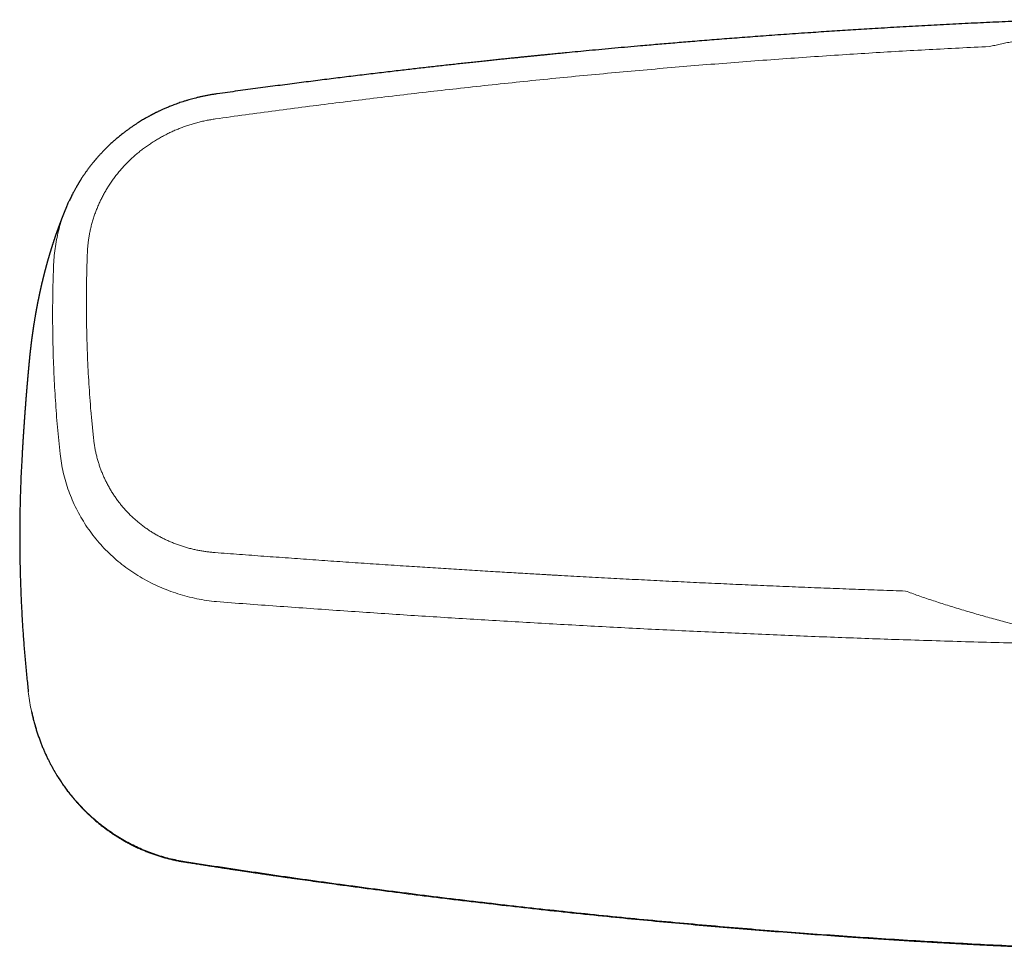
# Model space of a CAD drawing. Header units: millimetres. Extents: x 8 to 864, y 12 to 475.
# Tile 28 of 54: x 351 to 421, y 392 to 458. Entities that reach past the tile are written whole.
import ezdxf

# ---------------------------------------------------------------- set-up
doc = ezdxf.new("R2010")
doc.units = ezdxf.units.MM

msp = doc.modelspace()

# ---------------------------------------------------------------- linework, layer by layer
at = {"color": 8, "linetype": 'Continuous', "lineweight": 0}
msp.add_line((351.65, 427.026), (351.649, 427.01), dxfattribs=at)
at = {"color": 8, "linetype": 'Continuous', "lineweight": 0, "flags": 128}
msp.add_lwpolyline([(363.072, 398.373), (363.069, 398.359), (363.067, 398.349), (363.065, 398.342), (363.064, 398.338), (363.063, 398.338), (363.063, 398.338)], dxfattribs=at)
at = {"color": 7, "linetype": 'Continuous', "lineweight": 30}
for points, knots in [([(424.201, 457.536), (424.055, 457.53), (423.337, 457.503), (422.043, 457.449), (420.318, 457.373), (418.587, 457.292), (416.851, 457.205), (415.109, 457.113), (413.361, 457.015), (411.936, 456.932), (410.838, 456.865), (410.072, 456.817), (409.314, 456.769), (408.564, 456.721), (407.823, 456.672), (407.047, 456.62), (406.239, 456.564), (405.399, 456.506), (404.572, 456.446), (403.776, 456.389), (403.011, 456.332), (402.277, 456.277), (401.554, 456.221), (400.841, 456.166), (400.138, 456.11), (399.445, 456.055), (398.782, 456.001), (398.147, 455.949), (397.538, 455.898), (396.934, 455.847), (396.331, 455.796), (395.728, 455.744), (394.724, 455.656), (393.318, 455.53), (391.584, 455.37), (390.384, 455.255), (389.716, 455.191), (389.508, 455.17), (389.3, 455.15), (389.092, 455.13), (388.882, 455.109), (388.651, 455.086), (388.396, 455.061), (388.116, 455.033), (387.824, 455.004), (387.521, 454.974), (387.208, 454.942), (386.884, 454.909), (386.548, 454.875), (386.196, 454.839), (385.828, 454.801), (385.441, 454.76), (385.043, 454.719), (384.633, 454.676), (384.21, 454.631), (383.776, 454.585), (383.33, 454.537), (382.872, 454.487), (382.402, 454.436), (381.921, 454.383), (381.427, 454.329), (380.931, 454.273), (380.434, 454.217), (379.936, 454.161), (379.427, 454.103), (378.908, 454.044), (378.367, 453.981), (377.804, 453.915), (377.219, 453.846), (376.622, 453.776), (376.013, 453.703), (375.392, 453.628), (374.772, 453.552), (374.153, 453.476), (373.535, 453.4), (372.907, 453.321), (372.269, 453.241), (371.62, 453.159), (370.961, 453.074), (370.291, 452.987), (369.611, 452.899), (368.921, 452.808), (368.224, 452.715), (367.521, 452.621), (366.813, 452.525), (366.095, 452.427), (365.613, 452.361), (365.37, 452.327)], [0, 0, 0, 0, 0.007371, 0.036394, 0.065522, 0.094755, 0.124093, 0.153536, 0.183084, 0.212736, 0.225813, 0.238794, 0.251629, 0.264319, 0.276863, 0.289262, 0.303687, 0.31791, 0.331931, 0.345749, 0.358359, 0.370796, 0.383059, 0.395149, 0.407065, 0.418808, 0.430378, 0.44083, 0.451138, 0.461369, 0.471601, 0.481833, 0.492064, 0.522761, 0.553458, 0.580473, 0.584011, 0.587548, 0.591086, 0.594624, 0.598167, 0.601805, 0.606394, 0.61117, 0.616133, 0.621282, 0.626618, 0.63214, 0.637849, 0.643744, 0.650119, 0.6567, 0.663485, 0.670474, 0.677669, 0.685067, 0.692671, 0.700479, 0.708491, 0.716708, 0.72513, 0.733756, 0.742076, 0.750578, 0.759263, 0.768128, 0.777176, 0.78697, 0.796969, 0.807172, 0.81758, 0.828192, 0.839008, 0.849393, 0.85996, 0.870708, 0.881638, 0.89275, 0.904043, 0.915517, 0.927173, 0.93901, 0.951029, 0.963009, 0.975165, 0.987495, 1, 1, 1, 1]), ([(365.369, 452.327), (365.284, 452.315), (365.116, 452.291), (364.867, 452.249), (364.627, 452.205), (364.395, 452.158), (364.171, 452.109), (363.957, 452.058), (363.753, 452.007), (363.555, 451.954), (363.354, 451.897), (363.151, 451.836), (362.945, 451.771), (362.75, 451.706), (362.566, 451.642), (362.392, 451.578), (362.23, 451.517), (362.079, 451.457), (361.939, 451.401), (361.808, 451.346), (361.687, 451.294), (361.575, 451.245), (361.473, 451.198), (361.378, 451.155), (361.293, 451.115), (361.215, 451.078), (361.147, 451.045), (361.087, 451.016), (361.036, 450.99), (360.996, 450.97), (360.966, 450.955), (360.943, 450.943), (360.921, 450.932), (360.894, 450.918), (360.86, 450.901), (360.818, 450.879), (360.769, 450.853), (360.715, 450.825), (360.657, 450.793), (360.596, 450.76), (360.532, 450.726), (360.453, 450.681), (360.356, 450.627), (360.241, 450.56), (360.113, 450.485), (359.973, 450.4), (359.82, 450.304), (359.661, 450.201), (359.498, 450.094), (359.338, 449.984), (359.176, 449.87), (359.014, 449.752), (358.853, 449.631), (358.703, 449.515), (358.568, 449.408), (358.448, 449.31), (358.341, 449.221), (358.241, 449.136), (358.144, 449.052), (358.047, 448.966), (357.946, 448.876), (357.843, 448.781), (357.737, 448.681), (357.627, 448.574), (357.512, 448.461), (357.406, 448.354), (357.31, 448.254), (357.225, 448.165), (357.145, 448.078), (357.071, 447.997), (357.004, 447.923), (356.945, 447.856), (356.896, 447.799), (356.856, 447.753), (356.824, 447.716), (356.797, 447.685), (356.774, 447.656), (356.749, 447.627), (356.72, 447.592), (356.684, 447.549), (356.642, 447.498), (356.594, 447.438), (356.539, 447.369), (356.479, 447.293), (356.414, 447.21), (356.347, 447.121), (356.263, 447.009), (356.163, 446.871), (356.046, 446.705), (355.925, 446.527), (355.833, 446.387), (355.769, 446.287), (355.737, 446.236), (355.707, 446.189), (355.68, 446.144), (355.654, 446.102), (355.632, 446.065), (355.616, 446.039), (355.604, 446.019), (355.593, 446.002), (355.582, 445.982), (355.568, 445.96), (355.553, 445.933), (355.533, 445.901), (355.509, 445.858), (355.478, 445.805), (355.441, 445.74), (355.399, 445.665), (355.351, 445.58), (355.3, 445.485), (355.244, 445.379), (355.183, 445.263), (355.12, 445.136), (355.052, 444.999), (354.999, 444.887), (354.969, 444.821), (354.961, 444.805)], [0, 0, 0, 0, 0.019356, 0.038148, 0.056378, 0.074049, 0.091162, 0.107427, 0.123157, 0.138352, 0.153014, 0.169773, 0.185777, 0.201029, 0.215527, 0.229273, 0.242266, 0.254199, 0.265419, 0.275924, 0.285716, 0.294793, 0.303156, 0.310803, 0.317896, 0.324244, 0.329881, 0.334811, 0.339034, 0.342552, 0.344819, 0.346649, 0.348234, 0.350395, 0.353228, 0.356733, 0.360911, 0.365573, 0.370472, 0.375608, 0.38098, 0.386591, 0.395887, 0.405771, 0.416245, 0.428865, 0.44225, 0.456401, 0.471223, 0.485741, 0.499702, 0.515437, 0.530391, 0.54456, 0.557942, 0.568867, 0.579203, 0.588947, 0.598173, 0.607785, 0.618054, 0.628338, 0.639206, 0.650657, 0.662689, 0.675303, 0.684477, 0.693919, 0.702913, 0.711058, 0.71868, 0.725373, 0.731136, 0.735496, 0.739116, 0.742077, 0.744788, 0.747453, 0.750698, 0.754953, 0.759971, 0.765754, 0.772301, 0.779612, 0.787627, 0.79603, 0.804774, 0.819207, 0.834484, 0.850608, 0.867579, 0.872547, 0.877219, 0.881395, 0.885075, 0.889209, 0.892461, 0.894831, 0.896218, 0.897674, 0.899385, 0.901352, 0.903615, 0.906447, 0.909897, 0.914705, 0.920357, 0.926851, 0.934189, 0.942371, 0.951398, 0.96127, 0.971988, 0.983553, 0.995966, 1, 1, 1, 1]), ([(354.805, 444.47), (354.802, 444.463), (354.795, 444.447), (354.785, 444.422), (354.774, 444.396), (354.762, 444.368), (354.749, 444.336), (354.734, 444.301), (354.718, 444.264), (354.703, 444.226), (354.687, 444.189), (354.673, 444.155), (354.661, 444.125), (354.65, 444.098), (354.639, 444.073), (354.629, 444.048), (354.619, 444.023), (354.608, 443.996), (354.597, 443.968), (354.583, 443.935), (354.569, 443.899), (354.554, 443.862), (354.54, 443.828), (354.528, 443.796), (354.516, 443.766), (354.504, 443.735), (354.492, 443.705), (354.48, 443.676), (354.468, 443.645), (354.455, 443.613), (354.442, 443.578), (354.428, 443.543), (354.415, 443.509), (354.403, 443.477), (354.391, 443.447), (354.38, 443.419), (354.37, 443.391), (354.359, 443.364), (354.35, 443.339), (354.341, 443.317), (354.333, 443.295), (354.324, 443.27), (354.314, 443.243), (354.303, 443.216), (354.293, 443.189), (354.284, 443.165), (354.276, 443.144), (354.27, 443.126), (354.263, 443.109), (354.257, 443.093), (354.251, 443.077), (354.245, 443.06), (354.238, 443.041), (354.23, 443.019), (354.221, 442.994), (354.211, 442.968), (354.201, 442.939), (354.19, 442.908), (354.178, 442.877), (354.167, 442.847), (354.157, 442.819), (354.148, 442.793), (354.139, 442.769), (354.129, 442.741), (354.118, 442.711), (354.106, 442.676), (354.093, 442.639), (354.079, 442.599), (354.064, 442.558), (354.05, 442.516), (354.036, 442.477), (354.024, 442.442), (354.012, 442.409), (354.002, 442.379), (353.992, 442.35), (353.982, 442.321), (353.971, 442.289), (353.96, 442.255), (353.947, 442.217), (353.934, 442.178), (353.921, 442.14), (353.909, 442.104), (353.898, 442.071), (353.888, 442.042), (353.879, 442.015), (353.87, 441.987), (353.86, 441.957), (353.849, 441.925), (353.838, 441.892), (353.827, 441.858), (353.817, 441.827), (353.807, 441.795), (353.797, 441.764), (353.787, 441.733), (353.777, 441.702), (353.766, 441.67), (353.756, 441.636), (353.744, 441.598), (353.731, 441.558), (353.718, 441.517), (353.706, 441.478), (353.694, 441.441), (353.683, 441.405), (353.674, 441.374), (353.665, 441.346), (353.657, 441.319), (353.648, 441.291), (353.639, 441.261), (353.629, 441.229), (353.62, 441.198), (353.61, 441.166), (353.6, 441.133), (353.589, 441.097), (353.579, 441.063), (353.569, 441.03), (353.559, 440.997), (353.549, 440.964), (353.539, 440.928), (353.528, 440.892), (353.518, 440.856), (353.508, 440.825), (353.5, 440.796), (353.492, 440.768), (353.484, 440.741), (353.476, 440.713), (353.468, 440.686), (353.46, 440.658), (353.453, 440.631), (353.444, 440.601), (353.436, 440.572), (353.428, 440.544), (353.42, 440.516), (353.413, 440.489), (353.405, 440.462), (353.398, 440.436), (353.391, 440.41), (353.383, 440.385), (353.376, 440.358), (353.368, 440.329), (353.36, 440.3), (353.353, 440.272), (353.346, 440.247), (353.339, 440.222), (353.332, 440.198), (353.326, 440.176), (353.32, 440.154), (353.315, 440.134), (353.309, 440.113), (353.304, 440.092), (353.299, 440.073), (353.293, 440.053), (353.288, 440.032), (353.282, 440.009), (353.275, 439.984), (353.268, 439.958), (353.261, 439.933), (353.254, 439.905), (353.247, 439.876), (353.239, 439.846), (353.232, 439.818), (353.225, 439.793), (353.219, 439.769), (353.213, 439.745), (353.206, 439.721), (353.2, 439.695), (353.193, 439.666), (353.185, 439.635), (353.176, 439.603), (353.168, 439.57), (353.161, 439.541), (353.154, 439.512), (353.147, 439.485), (353.14, 439.457), (353.133, 439.428), (353.125, 439.397), (353.117, 439.364), (353.108, 439.328), (353.1, 439.295), (353.093, 439.266), (353.088, 439.244), (353.083, 439.224), (353.078, 439.205), (353.074, 439.187), (353.07, 439.169), (353.065, 439.151), (353.061, 439.132), (353.056, 439.113), (353.051, 439.091), (353.045, 439.067), (353.039, 439.041), (353.032, 439.013), (353.025, 438.982), (353.018, 438.951), (353.01, 438.918), (353.004, 438.889), (352.997, 438.861), (352.991, 438.833), (352.984, 438.803), (352.977, 438.772), (352.97, 438.742), (352.963, 438.712), (352.957, 438.685), (352.951, 438.658), (352.945, 438.633), (352.94, 438.61), (352.934, 438.585), (352.928, 438.556), (352.921, 438.523), (352.914, 438.492), (352.907, 438.462), (352.901, 438.432), (352.894, 438.402), (352.887, 438.371), (352.881, 438.341), (352.875, 438.312), (352.868, 438.28), (352.86, 438.243), (352.851, 438.2), (352.843, 438.164), (352.837, 438.132), (352.831, 438.108), (352.826, 438.081), (352.821, 438.055), (352.815, 438.029), (352.81, 438.002), (352.804, 437.975), (352.799, 437.95), (352.794, 437.925), (352.789, 437.9), (352.783, 437.874), (352.777, 437.844), (352.77, 437.81), (352.763, 437.774), (352.756, 437.739), (352.749, 437.705), (352.743, 437.673), (352.737, 437.644), (352.732, 437.615), (352.726, 437.587), (352.72, 437.556), (352.714, 437.524), (352.707, 437.488), (352.7, 437.451), (352.693, 437.416), (352.687, 437.385), (352.682, 437.357), (352.677, 437.33), (352.672, 437.304), (352.667, 437.278), (352.662, 437.252), (352.658, 437.227), (352.653, 437.201), (352.648, 437.175), (352.643, 437.148), (352.638, 437.12), (352.633, 437.092), (352.628, 437.064), (352.623, 437.035), (352.618, 437.007), (352.612, 436.977), (352.607, 436.945), (352.601, 436.911), (352.594, 436.875), (352.588, 436.837), (352.581, 436.798), (352.574, 436.76), (352.568, 436.724), (352.559, 436.67), (352.546, 436.593), (352.53, 436.501), (352.516, 436.414), (352.501, 436.325), (352.487, 436.233), (352.472, 436.14), (352.461, 436.07), (352.453, 436.016), (352.447, 435.976), (352.441, 435.937), (352.435, 435.9), (352.43, 435.865), (352.425, 435.832), (352.42, 435.802), (352.416, 435.773), (352.412, 435.745), (352.407, 435.715), (352.403, 435.684), (352.398, 435.653), (352.394, 435.621), (352.39, 435.592), (352.386, 435.565), (352.382, 435.539), (352.378, 435.514), (352.375, 435.487), (352.371, 435.459), (352.366, 435.428), (352.362, 435.399), (352.358, 435.371), (352.355, 435.347), (352.352, 435.325), (352.349, 435.305), (352.347, 435.287), (352.345, 435.27), (352.342, 435.254), (352.34, 435.237), (352.338, 435.219), (352.335, 435.2), (352.332, 435.179), (352.329, 435.157), (352.326, 435.134), (352.323, 435.108), (352.319, 435.081), (352.316, 435.054), (352.312, 435.027), (352.309, 434.999), (352.305, 434.971), (352.302, 434.944), (352.298, 434.918), (352.295, 434.894), (352.292, 434.87), (352.289, 434.846), (352.286, 434.82), (352.282, 434.792), (352.279, 434.765), (352.276, 434.74), (352.272, 434.711), (352.268, 434.677), (352.264, 434.639), (352.26, 434.607), (352.256, 434.577), (352.253, 434.55), (352.25, 434.522), (352.246, 434.493), (352.243, 434.466), (352.24, 434.441), (352.237, 434.416), (352.234, 434.393), (352.232, 434.369), (352.229, 434.345), (352.226, 434.321), (352.223, 434.296), (352.22, 434.269), (352.217, 434.236), (352.213, 434.201), (352.209, 434.163), (352.205, 434.127), (352.201, 434.094), (352.198, 434.062), (352.194, 434.03), (352.19, 433.995), (352.187, 433.958), (352.183, 433.92), (352.179, 433.881), (352.175, 433.845), (352.171, 433.811), (352.168, 433.779), (352.165, 433.746), (352.161, 433.712), (352.158, 433.68), (352.155, 433.649), (352.152, 433.622), (352.15, 433.595), (352.147, 433.568), (352.145, 433.547), (352.143, 433.529), (352.142, 433.515), (352.14, 433.498), (352.138, 433.477), (352.136, 433.451), (352.134, 433.433), (352.133, 433.423)], [0, 0, 0, 0, 0.00205, 0.004541, 0.007041, 0.009603, 0.012633, 0.015956, 0.019599, 0.023247, 0.026794, 0.030026, 0.03295, 0.035325, 0.037791, 0.040155, 0.042439, 0.044922, 0.047646, 0.050507, 0.054204, 0.057802, 0.061008, 0.063945, 0.066824, 0.069672, 0.072526, 0.07524, 0.078079, 0.08114, 0.084467, 0.087828, 0.091045, 0.094074, 0.096858, 0.099474, 0.102083, 0.104664, 0.107193, 0.108979, 0.111044, 0.113389, 0.11595, 0.118526, 0.121101, 0.123492, 0.125398, 0.127053, 0.128532, 0.130038, 0.131582, 0.133165, 0.134759, 0.136951, 0.139219, 0.141714, 0.144431, 0.14731, 0.150249, 0.153147, 0.155774, 0.158128, 0.160396, 0.162645, 0.165776, 0.168932, 0.172348, 0.176075, 0.180084, 0.184062, 0.18764, 0.190933, 0.194062, 0.196671, 0.199298, 0.202055, 0.20497, 0.208132, 0.211557, 0.215469, 0.219055, 0.222371, 0.225473, 0.227934, 0.230429, 0.233019, 0.235739, 0.23873, 0.241925, 0.245045, 0.247982, 0.250734, 0.253737, 0.256585, 0.259436, 0.262377, 0.265453, 0.268871, 0.272644, 0.276629, 0.280296, 0.283651, 0.28679, 0.289931, 0.292255, 0.294669, 0.297246, 0.30006, 0.303061, 0.305925, 0.308597, 0.31201, 0.315172, 0.318247, 0.321385, 0.324233, 0.327283, 0.330606, 0.334106, 0.337331, 0.340244, 0.342847, 0.345342, 0.347801, 0.350276, 0.352937, 0.355335, 0.357878, 0.360544, 0.363325, 0.365964, 0.368336, 0.370842, 0.373288, 0.375711, 0.378126, 0.380331, 0.382743, 0.385424, 0.388312, 0.39063, 0.392985, 0.395298, 0.397373, 0.39952, 0.401415, 0.403287, 0.405147, 0.407019, 0.408924, 0.410589, 0.41243, 0.414514, 0.416843, 0.419251, 0.421598, 0.423884, 0.426855, 0.429535, 0.431973, 0.434388, 0.436453, 0.438583, 0.440781, 0.443124, 0.445696, 0.448486, 0.451661, 0.454559, 0.457237, 0.459776, 0.462251, 0.464716, 0.467266, 0.470089, 0.473175, 0.476434, 0.47983, 0.4821, 0.48412, 0.485896, 0.487576, 0.489225, 0.490843, 0.492461, 0.494102, 0.495846, 0.497748, 0.499937, 0.502412, 0.504982, 0.507465, 0.510649, 0.513574, 0.516202, 0.518691, 0.521185, 0.523798, 0.526584, 0.529598, 0.532036, 0.534614, 0.537052, 0.539267, 0.541268, 0.543195, 0.546159, 0.54908, 0.552035, 0.554517, 0.557239, 0.560046, 0.562811, 0.565535, 0.568131, 0.570537, 0.57427, 0.578034, 0.582076, 0.584148, 0.586384, 0.588785, 0.591193, 0.593406, 0.595947, 0.598305, 0.6006, 0.602842, 0.605077, 0.607348, 0.609845, 0.613071, 0.616352, 0.619543, 0.622614, 0.625457, 0.628094, 0.630553, 0.633063, 0.635764, 0.638672, 0.641845, 0.645321, 0.648552, 0.651293, 0.653726, 0.656056, 0.658332, 0.660684, 0.663173, 0.6652, 0.667483, 0.669963, 0.672348, 0.674598, 0.677347, 0.679904, 0.682273, 0.68488, 0.687506, 0.690341, 0.693428, 0.696627, 0.699881, 0.703636, 0.706958, 0.710032, 0.713137, 0.721392, 0.730717, 0.737584, 0.744699, 0.754245, 0.762183, 0.769473, 0.772894, 0.776499, 0.779987, 0.783327, 0.786404, 0.789266, 0.792112, 0.79444, 0.796921, 0.799545, 0.802275, 0.805107, 0.807957, 0.810553, 0.812878, 0.815113, 0.817351, 0.81969, 0.822181, 0.824853, 0.827793, 0.829973, 0.832154, 0.834126, 0.835887, 0.837443, 0.83892, 0.840366, 0.841781, 0.843389, 0.845082, 0.846865, 0.848758, 0.850862, 0.85315, 0.85563, 0.857988, 0.860131, 0.862839, 0.865314, 0.867606, 0.86988, 0.872235, 0.874049, 0.876139, 0.878509, 0.881052, 0.88344, 0.885648, 0.88769, 0.891186, 0.894434, 0.897664, 0.899811, 0.902201, 0.904794, 0.90731, 0.909693, 0.911945, 0.914091, 0.916153, 0.918227, 0.920277, 0.922328, 0.924511, 0.926918, 0.929525, 0.932973, 0.936289, 0.939428, 0.942325, 0.945071, 0.947826, 0.950822, 0.954149, 0.957556, 0.960936, 0.964193, 0.96715, 0.9699, 0.972649, 0.97559, 0.978817, 0.98118, 0.98357, 0.985987, 0.988342, 0.990461, 0.991717, 0.992898, 0.994274, 0.995917, 0.997825, 1, 1, 1, 1]), ([(354.808, 444.469), (354.825, 444.513), (354.871, 444.627), (354.925, 444.738), (354.959, 444.806)], [0, 0, 0, 0, 0.38491, 1, 1, 1, 1]), ([(352.133, 433.42), (352.133, 433.416), (352.132, 433.405), (352.13, 433.385), (352.128, 433.365), (352.126, 433.348), (352.125, 433.335), (352.124, 433.323), (352.123, 433.308), (352.121, 433.291), (352.119, 433.273), (352.118, 433.256), (352.116, 433.242), (352.115, 433.229), (352.114, 433.215), (352.113, 433.2), (352.111, 433.182), (352.109, 433.162), (352.107, 433.14), (352.105, 433.12), (352.104, 433.104), (352.103, 433.091), (352.101, 433.078), (352.1, 433.06), (352.098, 433.039), (352.096, 433.016), (352.094, 432.995), (352.092, 432.974), (352.09, 432.954), (352.088, 432.932), (352.086, 432.91), (352.084, 432.888), (352.082, 432.87), (352.081, 432.854), (352.08, 432.84), (352.078, 432.827), (352.077, 432.812), (352.076, 432.795), (352.074, 432.774), (352.072, 432.754), (352.07, 432.738), (352.069, 432.723), (352.068, 432.708), (352.066, 432.688), (352.064, 432.666), (352.062, 432.645), (352.061, 432.628), (352.059, 432.611), (352.057, 432.592), (352.055, 432.569), (352.053, 432.542), (352.051, 432.515), (352.048, 432.492), (352.047, 432.471), (352.045, 432.45), (352.043, 432.43), (352.041, 432.41), (352.04, 432.392), (352.038, 432.377), (352.037, 432.364), (352.036, 432.349), (352.034, 432.328), (352.032, 432.304), (352.03, 432.28), (352.028, 432.259), (352.026, 432.238), (352.024, 432.215), (352.022, 432.191), (352.02, 432.168), (352.018, 432.147), (352.017, 432.13), (352.016, 432.117), (352.014, 432.102), (352.013, 432.082), (352.011, 432.057), (352.008, 432.032), (352.007, 432.01), (352.005, 431.988), (352.002, 431.962), (352, 431.932), (351.997, 431.902), (351.995, 431.878), (351.994, 431.859), (351.992, 431.842), (351.991, 431.826), (351.989, 431.807), (351.988, 431.786), (351.986, 431.766), (351.984, 431.746), (351.982, 431.724), (351.98, 431.699), (351.978, 431.674), (351.976, 431.653), (351.975, 431.638), (351.974, 431.626), (351.973, 431.612), (351.971, 431.595), (351.97, 431.574), (351.968, 431.552), (351.966, 431.532), (351.965, 431.514), (351.963, 431.497), (351.962, 431.481), (351.961, 431.466), (351.959, 431.447), (351.957, 431.425), (351.956, 431.404), (351.954, 431.387), (351.953, 431.373), (351.952, 431.357), (351.95, 431.34), (351.949, 431.321), (351.947, 431.302), (351.946, 431.284), (351.945, 431.268), (351.943, 431.252), (351.942, 431.233), (351.94, 431.207), (351.937, 431.177), (351.935, 431.148), (351.933, 431.124), (351.932, 431.107), (351.93, 431.092), (351.929, 431.077), (351.928, 431.059), (351.926, 431.04), (351.924, 431.019), (351.922, 430.992), (351.92, 430.957), (351.917, 430.922), (351.914, 430.886), (351.911, 430.849), (351.908, 430.817), (351.907, 430.793), (351.905, 430.778), (351.904, 430.763), (351.903, 430.745), (351.901, 430.725), (351.899, 430.701), (351.897, 430.677), (351.896, 430.655), (351.894, 430.637), (351.893, 430.619), (351.891, 430.6), (351.89, 430.579), (351.888, 430.557), (351.887, 430.537), (351.885, 430.519), (351.884, 430.503), (351.883, 430.485), (351.881, 430.463), (351.879, 430.44), (351.878, 430.42), (351.876, 430.401), (351.875, 430.382), (351.873, 430.359), (351.871, 430.334), (351.869, 430.309), (351.867, 430.287), (351.866, 430.268), (351.865, 430.252), (351.864, 430.238), (351.863, 430.225), (351.862, 430.211), (351.86, 430.193), (351.859, 430.174), (351.858, 430.156), (351.856, 430.138), (351.855, 430.116), (351.852, 430.088), (351.85, 430.059), (351.848, 430.033), (351.847, 430.011), (351.845, 429.991), (351.844, 429.969), (351.842, 429.946), (351.84, 429.926), (351.839, 429.909), (351.838, 429.893), (351.837, 429.875), (351.835, 429.853), (351.833, 429.827), (351.831, 429.799), (351.829, 429.775), (351.828, 429.755), (351.827, 429.737), (351.825, 429.72), (351.824, 429.701), (351.822, 429.681), (351.821, 429.661), (351.82, 429.644), (351.819, 429.63), (351.818, 429.614), (351.816, 429.596), (351.815, 429.574), (351.813, 429.553), (351.812, 429.534), (351.811, 429.517), (351.81, 429.501), (351.808, 429.482), (351.807, 429.461), (351.805, 429.438), (351.803, 429.415), (351.802, 429.395), (351.801, 429.377), (351.8, 429.361), (351.798, 429.344), (351.797, 429.324), (351.795, 429.301), (351.794, 429.278), (351.792, 429.26), (351.791, 429.246), (351.79, 429.232), (351.789, 429.217), (351.788, 429.199), (351.787, 429.18), (351.786, 429.161), (351.784, 429.142), (351.783, 429.127), (351.782, 429.111), (351.781, 429.093), (351.779, 429.072), (351.778, 429.049), (351.776, 429.027), (351.775, 429.007), (351.773, 428.986), (351.772, 428.962), (351.77, 428.933), (351.768, 428.902), (351.766, 428.873), (351.764, 428.85), (351.763, 428.829), (351.761, 428.806), (351.759, 428.778), (351.757, 428.75), (351.756, 428.725), (351.754, 428.701), (351.752, 428.673), (351.751, 428.648), (351.749, 428.626), (351.748, 428.61), (351.747, 428.593), (351.746, 428.573), (351.744, 428.552), (351.743, 428.531), (351.742, 428.513), (351.741, 428.498), (351.74, 428.484), (351.739, 428.469), (351.738, 428.451), (351.736, 428.43), (351.735, 428.411), (351.734, 428.395), (351.733, 428.381), (351.732, 428.367), (351.731, 428.352), (351.73, 428.334), (351.728, 428.312), (351.727, 428.286), (351.725, 428.26), (351.724, 428.238), (351.723, 428.219), (351.721, 428.203), (351.72, 428.188), (351.719, 428.171), (351.718, 428.152), (351.717, 428.133), (351.716, 428.115), (351.715, 428.099), (351.714, 428.083), (351.713, 428.064), (351.711, 428.044), (351.71, 428.023), (351.709, 428.004), (351.708, 427.987), (351.707, 427.971), (351.706, 427.956), (351.704, 427.933), (351.703, 427.904), (351.701, 427.874), (351.699, 427.845), (351.697, 427.815), (351.695, 427.787), (351.694, 427.763), (351.693, 427.747), (351.692, 427.734), (351.691, 427.72), (351.69, 427.704), (351.689, 427.684), (351.687, 427.66), (351.686, 427.633), (351.684, 427.607), (351.683, 427.584), (351.682, 427.565), (351.681, 427.548), (351.68, 427.531), (351.678, 427.51), (351.677, 427.488), (351.675, 427.452), (351.672, 427.399), (351.667, 427.327), (351.663, 427.251), (351.658, 427.174), (351.654, 427.103), (351.651, 427.051), (351.649, 427.018), (351.648, 426.995), (351.646, 426.971), (351.645, 426.949), (351.644, 426.93), (351.643, 426.914), (351.642, 426.9), (351.642, 426.888), (351.641, 426.882), (351.641, 426.879)], [0, 0, 0, 0, 0.001713, 0.005068, 0.008788, 0.010971, 0.012733, 0.01436, 0.016516, 0.019227, 0.022094, 0.024747, 0.026628, 0.028502, 0.030702, 0.03294, 0.03554, 0.038592, 0.042064, 0.045175, 0.047591, 0.049319, 0.050991, 0.053791, 0.05717, 0.060641, 0.064013, 0.066923, 0.069892, 0.073031, 0.07672, 0.080023, 0.082807, 0.085086, 0.087123, 0.089173, 0.091106, 0.093671, 0.097075, 0.100275, 0.102694, 0.10451, 0.106758, 0.10969, 0.113625, 0.116617, 0.118979, 0.121513, 0.124283, 0.127722, 0.13194, 0.136335, 0.139765, 0.142655, 0.145765, 0.149135, 0.151984, 0.154728, 0.157032, 0.158897, 0.160838, 0.16346, 0.168308, 0.171846, 0.174461, 0.17767, 0.181635, 0.184872, 0.188592, 0.191883, 0.19439, 0.196153, 0.197949, 0.201345, 0.20527, 0.209255, 0.212593, 0.215246, 0.219126, 0.224518, 0.228881, 0.232461, 0.235438, 0.237846, 0.239973, 0.242909, 0.24641, 0.249289, 0.252189, 0.25539, 0.259342, 0.263311, 0.266901, 0.268768, 0.270359, 0.272321, 0.274987, 0.278355, 0.281813, 0.28482, 0.287382, 0.290158, 0.292519, 0.294573, 0.297385, 0.301195, 0.304438, 0.306865, 0.308806, 0.311118, 0.313843, 0.31675, 0.319585, 0.322487, 0.324919, 0.326956, 0.329715, 0.33355, 0.338897, 0.34329, 0.346857, 0.349724, 0.351403, 0.353681, 0.356592, 0.359647, 0.362099, 0.366421, 0.371799, 0.377858, 0.382731, 0.388018, 0.394888, 0.397164, 0.39924, 0.401562, 0.404154, 0.407259, 0.410872, 0.414852, 0.418246, 0.420928, 0.423448, 0.426292, 0.429487, 0.433054, 0.436387, 0.438948, 0.441004, 0.443721, 0.447292, 0.45107, 0.454064, 0.456749, 0.459652, 0.462995, 0.466994, 0.471085, 0.474558, 0.477291, 0.479642, 0.481775, 0.483706, 0.485658, 0.488345, 0.491637, 0.49449, 0.496677, 0.500031, 0.504517, 0.509215, 0.513324, 0.516667, 0.519177, 0.522716, 0.526717, 0.529724, 0.531955, 0.534348, 0.537051, 0.540427, 0.54448, 0.549052, 0.552941, 0.555926, 0.558257, 0.560833, 0.563725, 0.566987, 0.570214, 0.57282, 0.574809, 0.576935, 0.579858, 0.583404, 0.586706, 0.589552, 0.592121, 0.594494, 0.597229, 0.60059, 0.604422, 0.60791, 0.610935, 0.613532, 0.616252, 0.618631, 0.62143, 0.625532, 0.629062, 0.631768, 0.633763, 0.635848, 0.638176, 0.640776, 0.643737, 0.646965, 0.649874, 0.652158, 0.654227, 0.657005, 0.66052, 0.664011, 0.667485, 0.670537, 0.673458, 0.677067, 0.681518, 0.68702, 0.691432, 0.695028, 0.697599, 0.701088, 0.705965, 0.710324, 0.713771, 0.717471, 0.721737, 0.72642, 0.729387, 0.731608, 0.734021, 0.737154, 0.74078, 0.743991, 0.746738, 0.749194, 0.751091, 0.753185, 0.756033, 0.759566, 0.762664, 0.764937, 0.766916, 0.769052, 0.771395, 0.774036, 0.777458, 0.781661, 0.785977, 0.789384, 0.7921, 0.794546, 0.796825, 0.799174, 0.802205, 0.805593, 0.808364, 0.810452, 0.812876, 0.815785, 0.819132, 0.822265, 0.825425, 0.828153, 0.830369, 0.832498, 0.835393, 0.84104, 0.845706, 0.849732, 0.854134, 0.859622, 0.862764, 0.865147, 0.867059, 0.86922, 0.871664, 0.874432, 0.878311, 0.882789, 0.887023, 0.890508, 0.893514, 0.895815, 0.898393, 0.901714, 0.905448, 0.908504, 0.918447, 0.930355, 0.942238, 0.953614, 0.966433, 0.975098, 0.978162, 0.981806, 0.985769, 0.989235, 0.992165, 0.994709, 0.996788, 0.998772, 1, 1, 1, 1]), ([(351.642, 426.879), (351.626, 426.593), (351.589, 425.936), (351.546, 424.929), (351.512, 423.858), (351.49, 422.809), (351.478, 421.76), (351.478, 420.711), (351.489, 419.663), (351.511, 418.614), (351.545, 417.565), (351.589, 416.516), (351.645, 415.467), (351.711, 414.425), (351.788, 413.389), (351.876, 412.359), (351.974, 411.329), (352.048, 410.643), (352.085, 410.3)], [0, 0, 0, 0, 0.051817, 0.118881, 0.182087, 0.245274, 0.308449, 0.371618, 0.434789, 0.497969, 0.561164, 0.624381, 0.687627, 0.75091, 0.813104, 0.875346, 0.937642, 1, 1, 1, 1]), ([(351.649, 427.029), (351.649, 427.022), (351.648, 427.006), (351.647, 426.98), (351.646, 426.962), (351.646, 426.955)], [0, 0, 0, 0, 0.308071, 0.739758, 1, 1, 1, 1]), ([(352.32, 408.881), (352.324, 408.859), (352.348, 408.745), (352.399, 408.526), (352.473, 408.226), (352.557, 407.92), (352.646, 407.624), (352.738, 407.335), (352.835, 407.054), (352.935, 406.782), (353.038, 406.519), (353.143, 406.266), (353.249, 406.023), (353.356, 405.79), (353.463, 405.566), (353.571, 405.352), (353.678, 405.147), (353.785, 404.952), (353.89, 404.765), (353.994, 404.588), (354.095, 404.421), (354.194, 404.263), (354.29, 404.113), (354.39, 403.962), (354.491, 403.813), (354.595, 403.665), (354.695, 403.526), (354.795, 403.39), (354.9, 403.251), (355.009, 403.112), (355.119, 402.973), (355.232, 402.837), (355.352, 402.694), (355.479, 402.548), (355.614, 402.397), (355.756, 402.243), (355.905, 402.087), (356.062, 401.927), (356.229, 401.764), (356.407, 401.596), (356.594, 401.425), (356.792, 401.253), (356.999, 401.079), (357.217, 400.904), (357.445, 400.729), (357.675, 400.56), (357.905, 400.399), (358.136, 400.244), (358.376, 400.091), (358.625, 399.94), (358.881, 399.792), (359.145, 399.648), (359.417, 399.508), (359.698, 399.371), (359.974, 399.246), (360.242, 399.132), (360.503, 399.027), (360.77, 398.927), (361.045, 398.831), (361.326, 398.74), (361.608, 398.656), (361.892, 398.58), (362.176, 398.51), (362.466, 398.446), (362.762, 398.387), (362.962, 398.355), (363.063, 398.338)], [0, 0, 0, 0, 0.004159, 0.021831, 0.042183, 0.06202, 0.081346, 0.100161, 0.118836, 0.136983, 0.154603, 0.171697, 0.188265, 0.204309, 0.219829, 0.234793, 0.249236, 0.263158, 0.276559, 0.289439, 0.301582, 0.313221, 0.324358, 0.334991, 0.346993, 0.358279, 0.36885, 0.379063, 0.389946, 0.401567, 0.412093, 0.42316, 0.434772, 0.446929, 0.459632, 0.472623, 0.486122, 0.500129, 0.514642, 0.529974, 0.545833, 0.562219, 0.579133, 0.596574, 0.614543, 0.63304, 0.649965, 0.667311, 0.685078, 0.703268, 0.721881, 0.740575, 0.759682, 0.779201, 0.799136, 0.816379, 0.833924, 0.851773, 0.86993, 0.888395, 0.907173, 0.925166, 0.943442, 0.962004, 0.980855, 1, 1, 1, 1]), ([(363.063, 398.338), (363.203, 398.316), (363.479, 398.273), (363.888, 398.209), (364.287, 398.147), (364.674, 398.088), (365.051, 398.03), (365.416, 397.974), (365.771, 397.92), (366.12, 397.867), (366.464, 397.815), (366.801, 397.765), (367.126, 397.716), (367.439, 397.67), (367.74, 397.625), (368.029, 397.582), (368.306, 397.541), (368.572, 397.502), (368.825, 397.465), (369.067, 397.43), (369.296, 397.397), (369.5, 397.367), (369.678, 397.342), (369.834, 397.319), (369.985, 397.297), (370.134, 397.276), (370.283, 397.255), (370.628, 397.205), (371.171, 397.128), (371.914, 397.023), (372.667, 396.919), (373.429, 396.814), (374.702, 396.64), (376.485, 396.402), (378.777, 396.106), (381.125, 395.813), (383.528, 395.524), (385.987, 395.239), (388.448, 394.966), (390.91, 394.704), (393.298, 394.461), (395.613, 394.236), (397.854, 394.028), (400.096, 393.828), (402.339, 393.638), (404.582, 393.458), (406.826, 393.286), (408.484, 393.167), (409.556, 393.092), (410.04, 393.059), (410.524, 393.026), (411.008, 392.994), (411.492, 392.962), (411.976, 392.93), (412.457, 392.899), (412.939, 392.869), (413.418, 392.839), (413.895, 392.809), (414.361, 392.781), (414.817, 392.754), (415.262, 392.728), (415.601, 392.708), (415.837, 392.694), (415.979, 392.686), (416.127, 392.678), (416.284, 392.669), (416.449, 392.66), (416.633, 392.649), (416.838, 392.638), (417.063, 392.625), (417.3, 392.612), (417.55, 392.599), (417.813, 392.584), (418.089, 392.57), (418.378, 392.554), (418.678, 392.538), (418.989, 392.522), (419.313, 392.506), (419.648, 392.489), (419.995, 392.471), (420.353, 392.454), (420.724, 392.435), (421.106, 392.417), (421.5, 392.398), (421.905, 392.379), (422.31, 392.361), (422.715, 392.343), (423.117, 392.325), (423.53, 392.307), (423.953, 392.289), (424.261, 392.275), (424.43, 392.269), (424.453, 392.268)], [0, 0, 0, 0, 0.006887, 0.013595, 0.020124, 0.026476, 0.032648, 0.038643, 0.044459, 0.050097, 0.055812, 0.061331, 0.066655, 0.071783, 0.076715, 0.081452, 0.085993, 0.090339, 0.094489, 0.098443, 0.102202, 0.105766, 0.108428, 0.11097, 0.113413, 0.11585, 0.118294, 0.120744, 0.132765, 0.144935, 0.157252, 0.169717, 0.18229, 0.219727, 0.257163, 0.294599, 0.33471, 0.37482, 0.414931, 0.455041, 0.495152, 0.531616, 0.56808, 0.604545, 0.641009, 0.677474, 0.713938, 0.750403, 0.758265, 0.766126, 0.773988, 0.78185, 0.789712, 0.797574, 0.805417, 0.813126, 0.821035, 0.828774, 0.836342, 0.843739, 0.850967, 0.858023, 0.860209, 0.862491, 0.864904, 0.867449, 0.870125, 0.872932, 0.87641, 0.88007, 0.883913, 0.887938, 0.892233, 0.896719, 0.901394, 0.90626, 0.911316, 0.916562, 0.921999, 0.927625, 0.933442, 0.939449, 0.945646, 0.952034, 0.958611, 0.96538, 0.971751, 0.978283, 0.984974, 0.991826, 0.998837, 1, 1, 1, 1])]:
    msp.add_open_spline(points, degree=3, knots=knots, dxfattribs=at)
at = {"color": 8, "linetype": 'Continuous', "lineweight": 0}
for points, knots in [([(419.646, 455.649), (419.772, 455.677), (420.028, 455.735), (420.417, 455.819), (420.815, 455.903), (421.222, 455.985), (421.638, 456.067), (422.089, 456.153), (422.576, 456.242), (423.101, 456.334), (423.536, 456.408), (423.797, 456.45), (423.879, 456.463)], [0, 0, 0, 0, 0.090209, 0.182437, 0.276685, 0.372952, 0.471239, 0.571544, 0.692354, 0.815968, 0.942385, 1, 1, 1, 1]), ([(365.241, 450.561), (365.944, 450.659), (367.351, 450.854), (369.465, 451.138), (371.581, 451.415), (373.699, 451.685), (375.819, 451.947), (377.941, 452.201), (380.065, 452.449), (382.224, 452.692), (384.419, 452.931), (386.65, 453.166), (388.883, 453.393), (391.117, 453.611), (393.354, 453.821), (395.591, 454.022), (397.83, 454.215), (400.071, 454.4), (402.313, 454.576), (404.556, 454.744), (406.801, 454.903), (409.004, 455.051), (411.165, 455.188), (413.284, 455.315), (415.404, 455.434), (417.524, 455.547), (418.939, 455.615), (419.646, 455.649)], [0, 0, 0, 0, 0.039174, 0.078351, 0.117532, 0.156715, 0.195902, 0.235092, 0.274285, 0.31348, 0.354544, 0.395611, 0.43668, 0.47775, 0.518823, 0.559896, 0.600972, 0.642048, 0.683124, 0.724202, 0.765279, 0.806357, 0.845087, 0.883816, 0.922545, 0.961273, 1, 1, 1, 1]), ([(365.241, 450.561), (365.13, 450.544), (364.91, 450.511), (364.581, 450.449), (364.254, 450.377), (363.927, 450.295), (363.603, 450.203), (363.288, 450.103), (362.983, 449.996), (362.688, 449.883), (362.395, 449.761), (362.106, 449.631), (361.815, 449.49), (361.522, 449.338), (361.229, 449.174), (360.943, 449.001), (360.662, 448.82), (360.386, 448.63), (360.121, 448.435), (359.868, 448.236), (359.626, 448.034), (359.392, 447.826), (359.165, 447.611), (358.94, 447.386), (358.719, 447.149), (358.503, 446.9), (358.295, 446.645), (358.095, 446.383), (357.905, 446.115), (357.728, 445.847), (357.564, 445.581), (357.411, 445.315), (357.268, 445.046), (357.133, 444.772), (357.004, 444.489), (356.883, 444.197), (356.769, 443.897), (356.667, 443.593), (356.575, 443.288), (356.493, 442.979), (356.423, 442.674), (356.365, 442.372), (356.318, 442.076), (356.281, 441.78), (356.253, 441.483), (356.243, 441.285), (356.238, 441.186)], [0, 0, 0, 0, 0.023411, 0.046807, 0.070215, 0.09366, 0.117169, 0.140622, 0.162639, 0.184627, 0.206609, 0.228607, 0.250641, 0.27405, 0.297377, 0.320647, 0.343888, 0.367126, 0.390543, 0.412624, 0.434624, 0.456566, 0.478475, 0.500376, 0.523624, 0.546866, 0.570131, 0.593448, 0.616845, 0.640161, 0.662046, 0.683927, 0.705825, 0.727764, 0.749766, 0.773098, 0.796381, 0.819644, 0.842911, 0.866209, 0.889666, 0.911788, 0.933861, 0.955905, 0.977944, 1, 1, 1, 1]), ([(353.864, 440.334), (353.877, 440.547), (353.902, 440.972), (353.983, 441.605), (354.096, 442.23), (354.241, 442.845), (354.418, 443.446), (354.605, 443.988), (354.747, 444.324), (354.808, 444.469)], [0, 0, 0, 0, 0.151176, 0.301601, 0.450998, 0.599095, 0.745628, 0.890341, 1, 1, 1, 1]), ([(356.238, 441.186), (356.227, 440.882), (356.204, 440.275), (356.182, 439.362), (356.168, 438.449), (356.164, 437.535), (356.17, 436.62), (356.185, 435.704), (356.209, 434.787), (356.243, 433.855), (356.288, 432.908), (356.343, 431.945), (356.409, 430.982), (356.486, 430.018), (356.571, 429.054), (356.637, 428.411), (356.67, 428.089)], [0, 0, 0, 0, 0.070048, 0.140073, 0.210077, 0.280066, 0.350043, 0.420012, 0.489978, 0.559944, 0.633247, 0.70656, 0.779887, 0.853233, 0.926602, 1, 1, 1, 1]), ([(354.316, 427.03), (354.283, 427.342), (354.218, 427.965), (354.133, 428.9), (354.057, 429.835), (353.991, 430.769), (353.934, 431.702), (353.886, 432.635), (353.848, 433.567), (353.82, 434.513), (353.801, 435.474), (353.792, 436.448), (353.794, 437.421), (353.806, 438.393), (353.829, 439.364), (353.853, 440.011), (353.864, 440.334)], [0, 0, 0, 0, 0.070068, 0.140108, 0.210126, 0.280124, 0.350108, 0.42008, 0.490047, 0.560011, 0.633308, 0.706613, 0.77993, 0.853263, 0.926618, 1, 1, 1, 1]), ([(356.67, 428.089), (356.682, 427.991), (356.704, 427.794), (356.751, 427.501), (356.806, 427.21), (356.872, 426.92), (356.947, 426.634), (357.029, 426.356), (357.119, 426.087), (357.214, 425.827), (357.318, 425.57), (357.43, 425.316), (357.552, 425.061), (357.685, 424.804), (357.829, 424.548), (357.981, 424.297), (358.142, 424.051), (358.311, 423.811), (358.485, 423.579), (358.663, 423.358), (358.844, 423.147), (359.032, 422.942), (359.227, 422.743), (359.432, 422.546), (359.647, 422.352), (359.874, 422.162), (360.106, 421.979), (360.345, 421.804), (360.59, 421.636), (360.835, 421.48), (361.08, 421.334), (361.323, 421.199), (361.572, 421.071), (361.825, 420.95), (362.087, 420.834), (362.358, 420.723), (362.637, 420.62), (362.921, 420.524), (363.208, 420.438), (363.498, 420.359), (363.787, 420.291), (364.072, 420.232), (364.354, 420.183), (364.637, 420.141), (364.923, 420.107), (365.114, 420.091), (365.21, 420.083)], [0, 0, 0, 0, 0.023421, 0.04682, 0.070221, 0.093648, 0.117124, 0.140539, 0.162531, 0.184506, 0.206483, 0.22848, 0.250517, 0.273894, 0.297221, 0.32052, 0.343813, 0.367125, 0.39057, 0.412678, 0.43474, 0.456778, 0.47881, 0.500857, 0.524192, 0.547508, 0.570829, 0.594178, 0.61758, 0.640856, 0.662699, 0.684545, 0.706411, 0.728318, 0.750285, 0.773488, 0.796679, 0.819878, 0.843108, 0.866391, 0.889755, 0.911782, 0.933801, 0.955832, 0.977892, 1, 1, 1, 1]), ([(354.316, 427.03), (354.344, 426.806), (354.401, 426.359), (354.537, 425.697), (354.71, 425.044), (354.921, 424.403), (355.17, 423.776), (355.455, 423.164), (355.776, 422.568), (356.131, 421.992), (356.521, 421.436), (356.943, 420.903), (357.398, 420.394), (357.884, 419.912), (358.398, 419.459), (358.937, 419.037), (359.498, 418.646), (360.081, 418.288), (360.684, 417.961), (361.304, 417.668), (361.941, 417.408), (362.592, 417.182), (363.257, 416.99), (363.933, 416.834), (364.619, 416.71), (365.082, 416.658), (365.314, 416.632)], [0, 0, 0, 0, 0.041826, 0.083626, 0.125414, 0.167201, 0.208994, 0.250798, 0.292617, 0.334455, 0.376319, 0.418217, 0.46016, 0.502165, 0.544104, 0.585863, 0.62748, 0.668986, 0.710412, 0.751782, 0.79312, 0.834446, 0.875778, 0.917136, 0.958537, 1, 1, 1, 1]), ([(365.21, 420.083), (365.784, 420.039), (366.931, 419.952), (368.65, 419.825), (370.364, 419.701), (372.073, 419.579), (373.776, 419.459), (375.475, 419.343), (377.168, 419.229), (378.789, 419.122), (380.338, 419.022), (381.816, 418.928), (383.289, 418.837), (384.7, 418.751), (386.049, 418.67), (387.284, 418.598), (388.139, 418.549), (388.614, 418.522), (388.762, 418.513), (388.91, 418.505), (389.057, 418.497), (389.205, 418.488), (389.881, 418.45), (391.084, 418.383), (392.814, 418.29), (394.54, 418.2), (396.262, 418.112), (397.98, 418.027), (399.694, 417.946), (401.405, 417.867), (403.139, 417.79), (404.896, 417.714), (406.676, 417.641), (408.452, 417.571), (410.223, 417.504), (411.991, 417.44), (413.168, 417.4), (413.756, 417.38)], [0, 0, 0, 0, 0.0359272, 0.071711, 0.1073524, 0.1428523, 0.1782116, 0.2134314, 0.2485124, 0.2834556, 0.3140923, 0.3446236, 0.37505, 0.4053721, 0.4319698, 0.4584876, 0.4817575, 0.4848002, 0.4878418, 0.4908824, 0.493922, 0.4969605, 0.4999979, 0.5356675, 0.5712327, 0.6066943, 0.6420533, 0.6773105, 0.7124669, 0.7475234, 0.7824808, 0.8189976, 0.8554076, 0.8917119, 0.9279114, 0.9640071, 1, 1, 1, 1]), ([(425.986, 413.617), (425.97, 413.639), (425.934, 413.686), (425.801, 413.76), (425.624, 413.838), (425.397, 413.922), (425.129, 414.011), (424.823, 414.105), (424.487, 414.203), (424.046, 414.326), (423.496, 414.476), (422.836, 414.651), (422.146, 414.833), (421.434, 415.022), (420.604, 415.244), (419.664, 415.502), (418.622, 415.797), (417.591, 416.101), (416.581, 416.412), (415.601, 416.731), (414.66, 417.05), (414.052, 417.272), (413.756, 417.38)], [0, 0, 0, 0, 0.012317, 0.026749, 0.043993, 0.064174, 0.087145, 0.112628, 0.14028, 0.169719, 0.219669, 0.272482, 0.327534, 0.38418, 0.441761, 0.524712, 0.607786, 0.690139, 0.771043, 0.85026, 0.926908, 1, 1, 1, 1]), ([(365.314, 416.632), (366.015, 416.579), (367.418, 416.473), (369.526, 416.319), (371.636, 416.168), (373.747, 416.02), (375.847, 415.877), (377.937, 415.738), (380.016, 415.603), (382.097, 415.472), (384.193, 415.343), (386.306, 415.218), (388.435, 415.095), (390.565, 414.976), (392.697, 414.861), (394.832, 414.75), (396.968, 414.643), (399.106, 414.54), (401.245, 414.442), (403.387, 414.347), (405.53, 414.256), (407.676, 414.17), (409.823, 414.088), (411.972, 414.011), (414.195, 413.935), (416.491, 413.862), (418.862, 413.792), (421.234, 413.728), (423.609, 413.669), (425.194, 413.634), (425.986, 413.617)], [0, 0, 0, 0, 0.035177, 0.07034, 0.10549, 0.140629, 0.175758, 0.210249, 0.244733, 0.27921, 0.313681, 0.34885, 0.384016, 0.419178, 0.454339, 0.489499, 0.52466, 0.559823, 0.594989, 0.630159, 0.665335, 0.700517, 0.735706, 0.770905, 0.806114, 0.844857, 0.883616, 0.922391, 0.961185, 1, 1, 1, 1]), ([(352.085, 410.3), (352.111, 410.094), (352.162, 409.683), (352.273, 409.071), (352.408, 408.464), (352.57, 407.865), (352.757, 407.274), (352.97, 406.692), (353.198, 406.143), (353.438, 405.628), (353.686, 405.145), (353.952, 404.672), (354.237, 404.21), (354.541, 403.758), (354.863, 403.319), (355.203, 402.892), (355.561, 402.478), (355.936, 402.079), (356.327, 401.697), (356.733, 401.331), (357.153, 400.984), (357.587, 400.654), (358.034, 400.343), (358.493, 400.051), (358.964, 399.779), (359.446, 399.527), (359.938, 399.296), (360.44, 399.085), (360.951, 398.897), (361.47, 398.73), (361.997, 398.587), (362.531, 398.465), (362.891, 398.404), (363.072, 398.373)], [0, 0, 0, 0, 0.035732, 0.071417, 0.107064, 0.142679, 0.178271, 0.213846, 0.249415, 0.28054, 0.311675, 0.342827, 0.374007, 0.405224, 0.436491, 0.467822, 0.49923, 0.530656, 0.562032, 0.593365, 0.624662, 0.655928, 0.687169, 0.718392, 0.749604, 0.780811, 0.812022, 0.843246, 0.874495, 0.905779, 0.937114, 0.968515, 1, 1, 1, 1]), ([(424.455, 392.3), (423.649, 392.335), (422.037, 392.404), (419.619, 392.521), (417.202, 392.649), (414.787, 392.787), (412.372, 392.936), (409.958, 393.096), (407.546, 393.266), (405.096, 393.451), (402.609, 393.649), (400.084, 393.863), (397.561, 394.088), (395.039, 394.325), (392.518, 394.574), (389.998, 394.834), (387.48, 395.107), (384.962, 395.391), (382.446, 395.687), (379.93, 395.995), (377.416, 396.315), (374.951, 396.641), (372.535, 396.971), (370.167, 397.305), (367.801, 397.65), (365.435, 398.005), (363.86, 398.25), (363.072, 398.373)], [0, 0, 0, 0, 0.039227, 0.078445, 0.117656, 0.15686, 0.196058, 0.235252, 0.27444, 0.313625, 0.354674, 0.395719, 0.436764, 0.477808, 0.518853, 0.559899, 0.600947, 0.641998, 0.683054, 0.724114, 0.76518, 0.806253, 0.844986, 0.883726, 0.922475, 0.961232, 1, 1, 1, 1])]:
    msp.add_open_spline(points, degree=3, knots=knots, dxfattribs=at)

doc.saveas('drawing.dxf')
